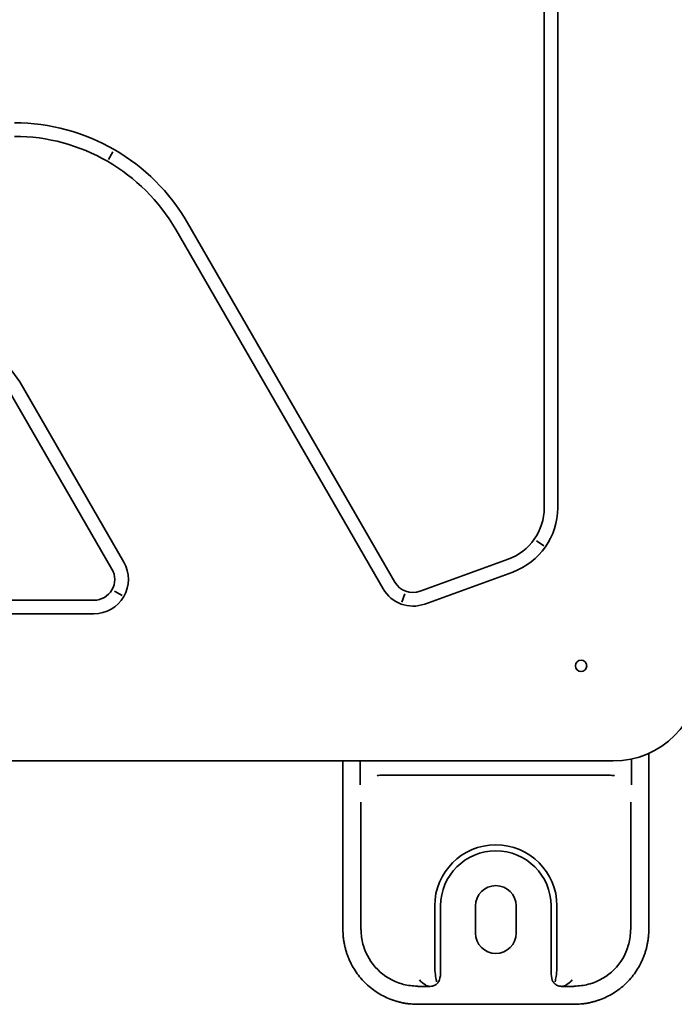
# Model space of a CAD drawing. Header units: millimetres. Extents: x -56303 to -45239, y -20463 to -4540.
# Tile 138 of 256: x -51690 to -51670, y -15915 to -15886. Entities that reach past the tile are written whole.
import ezdxf

# ---------------------------------------------------------------- set-up
doc = ezdxf.new("R2010")
doc.units = ezdxf.units.MM
doc.layers.add('_HVAC_urzadzenia', color=220, linetype='Continuous', lineweight=35)

# ---------------------------------------------------------------- blocks, each defined once
blk = doc.blocks.new('A$C41852E73')
at = {"linetype": 'Continuous'}
for p, q in [((121.234, 14.598), (121.234, 44.249)), ((121.634, 14.598), (121.634, 44.249)), ((108.553, 25.058), (108.423, 24.833)), ((110.745, 22.977), (116.845, 12.411)), ((110.399, 22.778), (116.499, 12.211)), ((108.871, 12.997), (105.81, 18.298)), ((108.525, 12.797), (105.465, 18.098)), ((121.01, 13.627), (121.222, 13.479)), ((117.585, 12.142), (120.175, 13.085)), ((117.721, 11.767), (120.311, 12.709)), ((16.221, 11.879), (107.995, 11.879)), ((108.821, 12.014), (108.596, 12.144)), ((117.138, 12.065), (117.049, 11.822)), ((16.221, 11.479), (107.995, 11.479)), ((124.31, 2.193), (124.31, 7.378)), ((123.268, 7.155), (3.542, 7.155)), ((115.317, 7.155), (115.317, 2.193)), ((115.825, 6.448), (115.825, 7.155)), ((123.801, 7.213), (123.801, 6.448)), ((116.519, 6.738), (123.108, 6.738)), ((115.842, 5.947), (115.842, 2.193)), ((123.785, 2.193), (123.785, 5.947)), ((118.016, 2.891), (118.016, 1.194)), ((118.19, 2.891), (118.19, 0.95)), ((119.214, 2.891), (119.214, 2.093)), ((120.412, 2.093), (120.412, 2.891)), ((121.437, 0.95), (121.437, 2.891)), ((121.611, 1.194), (121.611, 2.891)), ((117.517, 0.527), (117.881, 0.527)), ((121.747, 0.527), (122.11, 0.527)), ((117.51, 0), (122.117, 0))]:
    blk.add_line(p, q, dxfattribs=at)
at = {"linetype": 'Continuous', "extrusion": (0, 0, -1)}
blk.add_circle((-122.319, 9.95), 0.166, dxfattribs=at)
for centre, radius, start, end in [((-105.655, 20.039), 5.877, 90, 150), ((-105.655, 20.039), 5.478, 90, 150), ((-104.07, 17.293), 2.01, 90, 150), ((-119.624, 14.598), 1.611, 180, 250), ((-119.624, 14.598), 2.01, 180, 250), ((-107.995, 12.491), 1.011, 150, 270), ((-107.995, 12.491), 0.612, 150, 270), ((-117.375, 12.717), 1.011, 250, 330), ((-117.375, 12.717), 0.612, 250, 330), ((-123.268, 9.7), 2.546, 180, 270)]:
    blk.add_arc(centre, radius, start, end, dxfattribs=at)
at = {"linetype": 'Continuous'}
for centre, radius, start, end in [((119.813, 2.891), 1.797, 0, 180), ((119.813, 2.891), 1.623, 0, 180), ((119.813, 2.891), 0.599, 0, 180), ((119.813, 2.093), 0.599, 180, 0)]:
    blk.add_arc(centre, radius, start, end, dxfattribs=at)
for points, knots in [([(116.519, 6.737), (116.468, 6.736), (116.417, 6.734), (116.351, 6.725), (116.335, 6.723), (116.319, 6.72)], [0, 0, 0, 0, 0.754814, 0.754814, 1, 1, 1, 1]), ([(123.307, 6.72), (123.293, 6.722), (123.278, 6.725), (123.213, 6.734), (123.161, 6.736), (123.108, 6.737)], [0, 0, 0, 0, 0.229328, 0.229328, 1, 1, 1, 1]), ([(117.509, 0.535), (117.491, 0.535), (117.473, 0.535), (117.316, 0.54), (117.181, 0.562), (116.784, 0.676), (116.534, 0.824), (116.143, 1.213), (115.997, 1.457), (115.88, 1.853), (115.857, 1.992), (115.851, 2.151), (115.85, 2.172), (115.851, 2.193)], [0, 0, 0, 0, 0.020474, 0.020474, 0.179696, 0.179696, 0.498139, 0.498139, 0.816582, 0.816582, 0.975803, 0.975803, 1, 1, 1, 1]), ([(123.776, 2.193), (123.776, 2.173), (123.776, 2.154), (123.77, 1.995), (123.748, 1.859), (123.633, 1.463), (123.486, 1.215), (123.093, 0.823), (122.847, 0.678), (122.451, 0.563), (122.312, 0.54), (122.156, 0.535), (122.137, 0.535), (122.118, 0.535)], [0, 0, 0, 0, 0.02246, 0.02246, 0.181739, 0.181739, 0.500298, 0.500298, 0.818856, 0.818856, 0.978135, 0.978135, 1, 1, 1, 1]), ([(118.072, 0.659), (118.06, 0.706), (118.05, 0.759), (118.031, 0.889), (118.024, 0.97), (118.017, 1.1), (118.017, 1.147), (118.016, 1.194)], [0, 0, 0, 0, 0.330236, 0.330236, 0.759533, 0.759533, 1, 1, 1, 1]), ([(121.61, 1.194), (121.61, 1.148), (121.609, 1.102), (121.603, 0.975), (121.596, 0.893), (121.577, 0.761), (121.567, 0.707), (121.555, 0.659)], [0, 0, 0, 0, 0.237463, 0.237463, 0.665535, 0.665535, 1, 1, 1, 1]), ([(117.853, 0.529), (117.813, 0.536), (117.775, 0.549), (117.681, 0.602), (117.625, 0.656), (117.567, 0.722)], [0, 0, 0, 0, 0.352409, 0.352409, 1, 1, 1, 1]), ([(118.155, 0.719), (118.145, 0.687), (118.128, 0.657), (118.087, 0.608), (118.064, 0.588), (118.013, 0.556), (117.983, 0.543), (117.929, 0.53), (117.905, 0.527), (117.881, 0.527)], [0, 0, 0, 0, 0.285441, 0.285441, 0.533408, 0.533408, 0.799716, 0.799716, 1, 1, 1, 1]), ([(121.747, 0.527), (121.713, 0.527), (121.679, 0.533), (121.615, 0.555), (121.585, 0.572), (121.533, 0.614), (121.511, 0.64), (121.486, 0.683), (121.479, 0.698), (121.474, 0.713)], [0, 0, 0, 0, 0.288719, 0.288719, 0.578852, 0.578852, 0.860191, 0.860191, 1, 1, 1, 1]), ([(122.06, 0.722), (122.002, 0.656), (121.946, 0.602), (121.852, 0.549), (121.814, 0.536), (121.774, 0.529)], [0, 0, 0, 0, 0.647507, 0.647507, 1, 1, 1, 1])]:
    blk.add_open_spline(points, degree=3, knots=knots, dxfattribs=at)
for points in [[(115.317, 2.193), (115.317, 1.284), (116.601, 0), (117.51, 0)], [(122.117, 0), (123.026, 0), (124.31, 1.284), (124.31, 2.193)]]:
    blk.add_rational_spline(points, [1, 0.853553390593, 0.853553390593, 1], degree=2, dxfattribs=at)
for points in [[(118.19, 0.95), (118.19, 0.872), (118.179, 0.793), (118.156, 0.719)], [(121.473, 0.713), (121.449, 0.789), (121.437, 0.87), (121.437, 0.95)], [(117.509, 0.535), (117.512, 0.535), (117.514, 0.535), (117.517, 0.535)], [(122.118, 0.535), (122.115, 0.535), (122.112, 0.535), (122.11, 0.535)]]:
    blk.add_open_spline(points, degree=3, dxfattribs=at)

msp = doc.modelspace()

# ---------------------------------------------------------------- block references
at = {"layer": '_HVAC_urzadzenia'}
msp.add_blockref('A$C41852E73', (-51795.391, -15914.824), dxfattribs=at)

doc.saveas('drawing.dxf')
